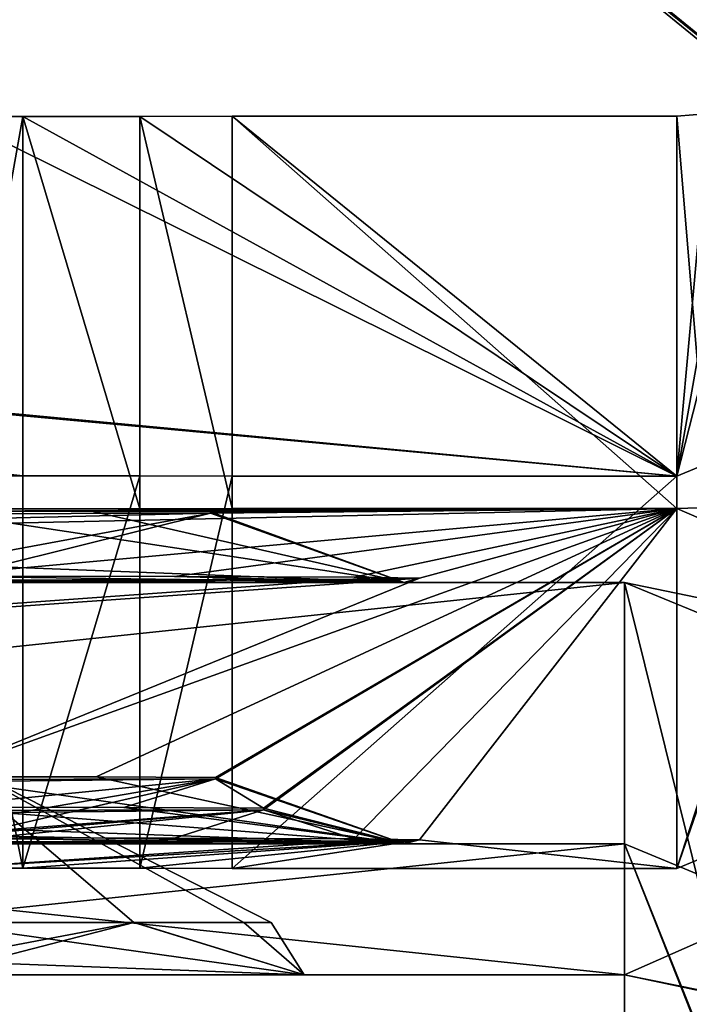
# Model space of a CAD drawing. Header units: millimetres. Extents: x -228 to 228, y -26 to 186.
# Tile 9 of 86: x -209.31 to -206.75, y -5.61 to -1.85. Entities that reach past the tile are written whole.
import ezdxf

# ---------------------------------------------------------------- set-up
doc = ezdxf.new("R2010")
doc.units = ezdxf.units.MM
doc.header["$LTSCALE"] = 52.148148
for name, color, linetype in [('201', 7, 'CONTINUOUS'), ('202', 7, 'CONTINUOUS'), ('204', 7, 'CONTINUOUS'), ('205', 7, 'CONTINUOUS'), ('208', 7, 'CONTINUOUS'), ('209', 7, 'CONTINUOUS'), ('210', 7, 'CONTINUOUS'), ('211', 7, 'CONTINUOUS'), ('227', 7, 'CONTINUOUS'), ('228', 7, 'CONTINUOUS'), ('230', 7, 'CONTINUOUS'), ('231', 7, 'CONTINUOUS'), ('233', 7, 'CONTINUOUS'), ('234', 7, 'CONTINUOUS'), ('235', 7, 'CONTINUOUS'), ('236', 7, 'CONTINUOUS'), ('237', 7, 'CONTINUOUS'), ('238', 7, 'CONTINUOUS'), ('386', 7, 'CONTINUOUS'), ('387', 7, 'CONTINUOUS'), ('391', 7, 'CONTINUOUS'), ('513', 7, 'CONTINUOUS'), ('514', 7, 'CONTINUOUS'), ('515', 7, 'CONTINUOUS'), ('524', 7, 'CONTINUOUS'), ('561', 7, 'CONTINUOUS'), ('563', 7, 'CONTINUOUS'), ('565', 7, 'CONTINUOUS'), ('567', 7, 'CONTINUOUS'), ('568', 7, 'CONTINUOUS'), ('570', 7, 'CONTINUOUS'), ('590', 7, 'CONTINUOUS'), ('685', 7, 'CONTINUOUS'), ('687', 7, 'CONTINUOUS')]:
    doc.layers.add(name, color=color, linetype=linetype)

msp = doc.modelspace()

# ---------------------------------------------------------------- linework, layer by layer
at = {"layer": '201', "linetype": 'Continuous'}
for points in [[(-207, -4, -19.16), (-207, -5.5, -19.16), (-206.6091, -5.5796, -19.1793), (-207, -4, -19.16)], [(-206.0057, -4.2062, -19.1798), (-207, -4, -19.16), (-206.6091, -5.5796, -19.1793), (-206.0057, -4.2062, -19.1798)]]:
    msp.add_3dface(points, dxfattribs=at)
at = {"layer": '202', "linetype": 'Continuous'}
for points in [[(-207, -5.5, -19.16), (-207, -4, -19.16), (-221.25, -4, -19.16), (-207, -5.5, -19.16)], [(-207, -5.5, -19.16), (-221.25, -4, -19.16), (-221.25, -5.5, -19.16), (-207, -5.5, -19.16)]]:
    msp.add_3dface(points, dxfattribs=at)
at = {"layer": '204', "linetype": 'Continuous'}
for points in [[(-221.25, -4, -88.84), (-207, -4, -88.84), (-221.25, -5.5, -88.84), (-221.25, -4, -88.84)], [(-221.25, -5.5, -88.84), (-207, -4, -88.84), (-207, -5.5, -88.84), (-221.25, -5.5, -88.84)]]:
    msp.add_3dface(points, dxfattribs=at)
at = {"layer": '205', "linetype": 'Continuous'}
for points in [[(-221.25, -4, -19.16), (-207, -4, -19.16), (-209.65, -4, -21.0743), (-221.25, -4, -19.16)], [(-207, -4, -88.84), (-221.25, -4, -88.84), (-218.6, -4, -86.9257), (-207, -4, -88.84)], [(-207, -4, -88.84), (-218.6, -4, -86.9257), (-209.65, -4, -86.9257), (-207, -4, -88.84)], [(-218.6, -4, -25.2457), (-209.65, -4, -25.2457), (-207.8424, -4, -83.7996), (-218.6, -4, -25.2457)], [(-209.65, -4, -82.7543), (-218.6, -4, -25.2457), (-207.8424, -4, -83.7996), (-209.65, -4, -82.7543)], [(-209.65, -4, -21.0743), (-207, -4, -19.16), (-207.8424, -4, -22.1196), (-209.65, -4, -21.0743)], [(-207.8436, -4, -24.2026), (-207, -4, -88.84), (-209.65, -4, -25.2457), (-207.8436, -4, -24.2026)], [(-209.65, -4, -25.2457), (-207, -4, -88.84), (-207.8424, -4, -83.7996), (-209.65, -4, -25.2457)], [(-207.8436, -4, -85.8826), (-207, -4, -88.84), (-209.65, -4, -86.9257), (-207.8436, -4, -85.8826)], [(-207.8424, -4, -22.1196), (-207, -4, -88.84), (-207.8436, -4, -24.2026), (-207.8424, -4, -22.1196)], [(-207.8424, -4, -83.7996), (-207, -4, -88.84), (-207.8436, -4, -85.8826), (-207.8424, -4, -83.7996)], [(-207, -4, -19.16), (-207, -4, -88.84), (-207.8424, -4, -22.1196), (-207, -4, -19.16)]]:
    msp.add_3dface(points, dxfattribs=at)
at = {"layer": '208', "linetype": 'Continuous'}
for points in [[(-207, -4, -19.16), (-206.0057, -4.2062, -19.1798), (-207, -4, -88.84), (-207, -4, -19.16)], [(-207, -4, -88.84), (-206.0057, -4.2062, -19.1798), (-205.2406, -4.7239, -88.7943), (-207, -4, -88.84)]]:
    msp.add_3dface(points, dxfattribs=at)
at = {"layer": '209', "linetype": 'Continuous'}
for points in [[(-207, -5.5, -88.84), (-207, -4, -88.84), (-205.2406, -4.7239, -88.7943), (-207, -5.5, -88.84)], [(-207, -5.5, -88.84), (-205.2406, -4.7239, -88.7943), (-206.5952, -5.5856, -88.8196), (-207, -5.5, -88.84)]]:
    msp.add_3dface(points, dxfattribs=at)
at = {"layer": '210', "linetype": 'Continuous'}
for points in [[(-206.6091, -5.5796, -19.1793), (-207, -5.5, -19.16), (-206.5952, -5.5856, -88.8196), (-206.6091, -5.5796, -19.1793)], [(-207, -5.5, -19.16), (-207, -5.5, -88.84), (-206.5952, -5.5856, -88.8196), (-207, -5.5, -19.16)]]:
    msp.add_3dface(points, dxfattribs=at)
at = {"layer": '211', "linetype": 'Continuous'}
for points in [[(-207, -5.5, -19.16), (-221.25, -5.5, -19.16), (-218.6, -5.5, -21.5146), (-207, -5.5, -19.16)], [(-221.25, -5.5, -88.84), (-207, -5.5, -88.84), (-209.65, -5.5, -86.4854), (-221.25, -5.5, -88.84)], [(-207, -5.5, -19.16), (-218.6, -5.5, -21.5146), (-209.65, -5.5, -21.5146), (-207, -5.5, -19.16)], [(-218.6, -5.5, -83.1946), (-207, -5.5, -19.16), (-208.2247, -5.5, -23.9821), (-218.6, -5.5, -83.1946)], [(-207, -5.5, -19.16), (-218.6, -5.5, -83.1946), (-209.65, -5.5, -83.1946), (-207, -5.5, -19.16)], [(-209.65, -5.5, -24.8054), (-218.6, -5.5, -83.1946), (-208.2247, -5.5, -23.9821), (-209.65, -5.5, -24.8054)], [(-207, -5.5, -19.16), (-209.65, -5.5, -21.5146), (-208.2247, -5.5, -22.3378), (-207, -5.5, -19.16)], [(-207, -5.5, -19.16), (-209.65, -5.5, -83.1946), (-208.2247, -5.5, -84.0178), (-207, -5.5, -19.16)], [(-209.65, -5.5, -86.4854), (-207, -5.5, -88.84), (-208.2247, -5.5, -85.6621), (-209.65, -5.5, -86.4854)], [(-207, -5.5, -88.84), (-207, -5.5, -19.16), (-208.2247, -5.5, -85.6621), (-207, -5.5, -88.84)], [(-208.2247, -5.5, -23.9821), (-207, -5.5, -19.16), (-208.2247, -5.5, -22.3378), (-208.2247, -5.5, -23.9821)], [(-208.2247, -5.5, -85.6621), (-207, -5.5, -19.16), (-208.2247, -5.5, -84.0178), (-208.2247, -5.5, -85.6621)]]:
    msp.add_3dface(points, dxfattribs=at)
at = {"layer": '227', "linetype": 'Continuous'}
for points in [[(-208.2247, -5.5, -22.3378), (-209.65, -5.5, -21.5146), (-208.8762, -5.2999, -22.1167), (-208.2247, -5.5, -22.3378)], [(-209.65, -5.5, -21.5146), (-209.65, -5.4464, -21.7146), (-208.8762, -5.2999, -22.1167), (-209.65, -5.5, -21.5146)], [(-209.65, -5.3, -24.459), (-208.2247, -5.5, -23.9821), (-208.874, -5.2999, -24.2017), (-209.65, -5.3, -24.459)], [(-209.65, -5.4464, -21.7146), (-209.65, -5.3, -21.861), (-208.8762, -5.2999, -22.1167), (-209.65, -5.4464, -21.7146)], [(-208.2247, -5.5, -23.9821), (-209.65, -5.3, -24.459), (-209.65, -5.4464, -24.6054), (-208.2247, -5.5, -23.9821)], [(-208.456, -5.3, -22.6484), (-208.2247, -5.5, -22.3378), (-208.8762, -5.2999, -22.1167), (-208.456, -5.3, -22.6484)], [(-208.874, -5.2999, -24.2017), (-208.2247, -5.5, -23.9821), (-208.4551, -5.3, -23.6696), (-208.874, -5.2999, -24.2017)], [(-208.351, -5.3, -23.158), (-208.2247, -5.5, -22.3378), (-208.456, -5.3, -22.6484), (-208.351, -5.3, -23.158)], [(-208.2247, -5.5, -23.9821), (-208.2247, -5.5, -22.3378), (-208.4551, -5.3, -23.6696), (-208.2247, -5.5, -23.9821)], [(-208.4551, -5.3, -23.6696), (-208.2247, -5.5, -22.3378), (-208.351, -5.3, -23.158), (-208.4551, -5.3, -23.6696)], [(-209.65, -5.5, -24.8054), (-208.2247, -5.5, -23.9821), (-209.65, -5.4464, -24.6054), (-209.65, -5.5, -24.8054)]]:
    msp.add_3dface(points, dxfattribs=at)
at = {"layer": '228', "linetype": 'Continuous'}
for points in [[(-208.8762, -5.2999, -22.1167), (-209.65, -5.3, -21.861), (-209.65, -4.6405, -22.647), (-208.8762, -5.2999, -22.1167)], [(-209.65, -5.3, -24.459), (-208.4551, -5.3, -23.6696), (-209.65, -4.6405, -23.673), (-209.65, -5.3, -24.459)], [(-208.4551, -5.3, -23.6696), (-208.351, -5.3, -23.158), (-209.65, -4.6405, -23.673), (-208.4551, -5.3, -23.6696)], [(-208.351, -5.3, -23.158), (-208.456, -5.3, -22.6484), (-209.65, -4.6405, -22.647), (-208.351, -5.3, -23.158)], [(-208.351, -5.3, -23.158), (-209.65, -4.6405, -22.647), (-209.65, -4.6405, -23.673), (-208.351, -5.3, -23.158)], [(-208.456, -5.3, -22.6484), (-208.8762, -5.2999, -22.1167), (-209.65, -4.6405, -22.647), (-208.456, -5.3, -22.6484)], [(-209.65, -5.3, -24.459), (-208.874, -5.2999, -24.2017), (-208.4551, -5.3, -23.6696), (-209.65, -5.3, -24.459)]]:
    msp.add_3dface(points, dxfattribs=at)
at = {"layer": '230', "linetype": 'Continuous'}
for points in [[(-208.2247, -5.5, -84.0178), (-209.65, -5.5, -83.1946), (-208.8762, -5.2999, -83.7967), (-208.2247, -5.5, -84.0178)], [(-209.65, -5.5, -83.1946), (-209.65, -5.4464, -83.3946), (-208.8762, -5.2999, -83.7967), (-209.65, -5.5, -83.1946)], [(-209.65, -5.3, -86.139), (-208.2247, -5.5, -85.6621), (-208.874, -5.2999, -85.8817), (-209.65, -5.3, -86.139)], [(-209.65, -5.4464, -83.3946), (-209.65, -5.3, -83.541), (-208.8762, -5.2999, -83.7967), (-209.65, -5.4464, -83.3946)], [(-208.2247, -5.5, -85.6621), (-209.65, -5.3, -86.139), (-209.65, -5.4464, -86.2854), (-208.2247, -5.5, -85.6621)], [(-208.456, -5.3, -84.3284), (-208.2247, -5.5, -84.0178), (-208.8762, -5.2999, -83.7967), (-208.456, -5.3, -84.3284)], [(-208.874, -5.2999, -85.8817), (-208.2247, -5.5, -85.6621), (-208.4551, -5.3, -85.3496), (-208.874, -5.2999, -85.8817)], [(-208.351, -5.3, -84.838), (-208.2247, -5.5, -84.0178), (-208.456, -5.3, -84.3284), (-208.351, -5.3, -84.838)], [(-208.2247, -5.5, -85.6621), (-208.2247, -5.5, -84.0178), (-208.4551, -5.3, -85.3496), (-208.2247, -5.5, -85.6621)], [(-208.4551, -5.3, -85.3496), (-208.2247, -5.5, -84.0178), (-208.351, -5.3, -84.838), (-208.4551, -5.3, -85.3496)], [(-209.65, -5.5, -86.4854), (-208.2247, -5.5, -85.6621), (-209.65, -5.4464, -86.2854), (-209.65, -5.5, -86.4854)]]:
    msp.add_3dface(points, dxfattribs=at)
at = {"layer": '231', "linetype": 'Continuous'}
for points in [[(-208.8762, -5.2999, -83.7967), (-209.65, -5.3, -83.541), (-209.65, -4.6405, -84.327), (-208.8762, -5.2999, -83.7967)], [(-209.65, -5.3, -86.139), (-208.4551, -5.3, -85.3496), (-209.65, -4.6405, -85.353), (-209.65, -5.3, -86.139)], [(-208.4551, -5.3, -85.3496), (-208.351, -5.3, -84.838), (-209.65, -4.6405, -85.353), (-208.4551, -5.3, -85.3496)], [(-208.351, -5.3, -84.838), (-208.456, -5.3, -84.3284), (-209.65, -4.6405, -84.327), (-208.351, -5.3, -84.838)], [(-209.65, -4.6405, -85.353), (-208.351, -5.3, -84.838), (-209.65, -4.6405, -84.327), (-209.65, -4.6405, -85.353)], [(-208.456, -5.3, -84.3284), (-208.8762, -5.2999, -83.7967), (-209.65, -4.6405, -84.327), (-208.456, -5.3, -84.3284)], [(-209.65, -5.3, -86.139), (-208.874, -5.2999, -85.8817), (-208.4551, -5.3, -85.3496), (-209.65, -5.3, -86.139)]]:
    msp.add_3dface(points, dxfattribs=at)
at = {"layer": '233', "linetype": 'Continuous'}
for points in [[(-209.3, -3.7195, -19.791), (-218.6, -3.7282, -21.9354), (-206.8, -3.7179, -19.391), (-209.3, -3.7195, -19.791)], [(-206.8, -3.7179, -19.391), (-218.6, -3.7282, -21.9354), (-209.65, -3.7282, -21.9354), (-206.8, -3.7179, -19.391)], [(-218.6, -3.9764, -83.0196), (-206.8, -3.7179, -19.391), (-208.5834, -3.7357, -23.7832), (-218.6, -3.9764, -83.0196)], [(-206.8, -3.7179, -19.391), (-218.6, -3.9764, -83.0196), (-209.65, -3.9764, -83.0196), (-206.8, -3.7179, -19.391)], [(-209.5679, -3.7195, -19.791), (-218.6, -3.7282, -21.9354), (-209.3, -3.7195, -19.791), (-209.5679, -3.7195, -19.791)], [(-209.0312, -3.7289, -22.1022), (-206.8, -3.7179, -19.391), (-209.65, -3.7282, -21.9354), (-209.0312, -3.7289, -22.1022)], [(-206.8, -3.7179, -19.391), (-207.7839, -3.984, -84.8984), (-209.65, -4.7431, -271.7538), (-206.8, -3.7179, -19.391)], [(-208.7199, -3.9774, -83.2685), (-206.8, -3.7179, -19.391), (-209.65, -3.9764, -83.0196), (-208.7199, -3.9774, -83.2685)], [(-209.0202, -4.7438, -271.9236), (-206.8, -3.7179, -19.391), (-209.65, -4.7431, -271.7538), (-209.0202, -4.7438, -271.9236)], [(-208.8528, -3.7191, -19.6854), (-209.3, -3.7195, -19.791), (-206.8, -3.7179, -19.391), (-208.8528, -3.7191, -19.6854)], [(-208.5825, -3.7307, -22.5528), (-206.8, -3.7179, -19.391), (-209.0312, -3.7289, -22.1022), (-208.5825, -3.7307, -22.5528)], [(-208.5635, -4.7456, -272.3822), (-206.8, -3.7179, -19.391), (-209.0202, -4.7438, -271.9236), (-208.5635, -4.7456, -272.3822)], [(-208.5, -3.7179, -19.391), (-208.8528, -3.7191, -19.6854), (-206.8, -3.7179, -19.391), (-208.5, -3.7179, -19.391)], [(-208.034, -3.9802, -83.9549), (-206.8, -3.7179, -19.391), (-208.7199, -3.9774, -83.2685), (-208.034, -3.9802, -83.9549)], [(-208.5834, -3.7357, -23.7832), (-206.8, -3.7179, -19.391), (-208.5825, -3.7307, -22.5528), (-208.5834, -3.7357, -23.7832)], [(-208.5643, -4.7507, -273.6346), (-206.8, -3.7179, -19.391), (-208.5635, -4.7456, -272.3822), (-208.5643, -4.7507, -273.6346)], [(-206.8, -3.7179, -19.391), (-208.5643, -4.7507, -273.6346), (-208.3801, -4.863, -301.2809), (-206.8, -3.7179, -19.391)], [(-208.3805, -4.869, -302.746), (-206.8, -3.7179, -19.391), (-208.3801, -4.863, -301.2809), (-208.3805, -4.869, -302.746)], [(-206.8, -3.7179, -19.391), (-208.3805, -4.869, -302.746), (-208.034, -4.9802, -330.1149), (-206.8, -3.7179, -19.391)], [(-207.7839, -3.984, -84.8984), (-206.8, -3.7179, -19.391), (-208.034, -3.9802, -83.9549), (-207.7839, -3.984, -84.8984)], [(-207.7839, -4.984, -331.0584), (-206.8, -3.7179, -19.391), (-208.034, -4.9802, -330.1149), (-207.7839, -4.984, -331.0584)], [(-206.8, -5.0942, -358.1882), (-206.8, -3.7179, -19.391), (-207.7839, -4.984, -331.0584), (-206.8, -5.0942, -358.1882)], [(-209.65, -3.7382, -24.399), (-218.6, -3.9764, -83.0196), (-208.5834, -3.7357, -23.7832), (-209.65, -3.7382, -24.399)], [(-207.7839, -3.984, -84.8984), (-208.0388, -3.9878, -85.837), (-218.6, -4.7431, -271.7538), (-207.7839, -3.984, -84.8984)], [(-209.65, -4.7431, -271.7538), (-207.7839, -3.984, -84.8984), (-218.6, -4.7431, -271.7538), (-209.65, -4.7431, -271.7538)], [(-208.0388, -3.9878, -85.837), (-209.65, -3.9916, -86.7669), (-218.6, -4.7431, -271.7538), (-208.0388, -3.9878, -85.837)], [(-208.5643, -4.7507, -273.6346), (-209.65, -4.7533, -274.2615), (-218.6, -4.86, -300.547), (-208.5643, -4.7507, -273.6346)], [(-209.65, -4.86, -300.547), (-208.5643, -4.7507, -273.6346), (-218.6, -4.86, -300.547), (-209.65, -4.86, -300.547)], [(-208.9145, -4.8608, -300.745), (-208.5643, -4.7507, -273.6346), (-209.65, -4.86, -300.547), (-208.9145, -4.8608, -300.745)], [(-208.3801, -4.863, -301.2809), (-208.5643, -4.7507, -273.6346), (-208.9145, -4.8608, -300.745), (-208.3801, -4.863, -301.2809)], [(-208.3805, -4.869, -302.746), (-209.65, -4.872, -303.4793), (-218.6, -4.9764, -329.1796), (-208.3805, -4.869, -302.746)], [(-209.65, -4.9764, -329.1796), (-208.3805, -4.869, -302.746), (-218.6, -4.9764, -329.1796), (-209.65, -4.9764, -329.1796)], [(-208.7199, -4.9774, -329.4285), (-208.3805, -4.869, -302.746), (-209.65, -4.9764, -329.1796), (-208.7199, -4.9774, -329.4285)], [(-208.034, -4.9802, -330.1149), (-208.3805, -4.869, -302.746), (-208.7199, -4.9774, -329.4285), (-208.034, -4.9802, -330.1149)], [(-209.65, -4.9916, -332.9269), (-209.6, -5.0926, -357.7882), (-208.0388, -4.9878, -331.997), (-209.65, -4.9916, -332.9269)], [(-209.6, -5.0926, -357.7882), (-209.3, -5.0926, -357.7882), (-207.7839, -4.984, -331.0584), (-209.6, -5.0926, -357.7882)], [(-208.0388, -4.9878, -331.997), (-209.6, -5.0926, -357.7882), (-207.7839, -4.984, -331.0584), (-208.0388, -4.9878, -331.997)], [(-209.3, -5.0926, -357.7882), (-208.8528, -5.093, -357.8938), (-207.7839, -4.984, -331.0584), (-209.3, -5.0926, -357.7882)], [(-208.8528, -5.093, -357.8938), (-208.5, -5.0942, -358.1882), (-207.7839, -4.984, -331.0584), (-208.8528, -5.093, -357.8938)], [(-208.5, -5.0942, -358.1882), (-206.8, -5.0942, -358.1882), (-207.7839, -4.984, -331.0584), (-208.5, -5.0942, -358.1882)]]:
    msp.add_3dface(points, dxfattribs=at)
at = {"layer": '234', "linetype": 'Continuous'}
for points in [[(-208.8528, -3.593, -357.8999), (-209.3, -5.0926, -357.7882), (-209.3, -3.5926, -357.7943), (-208.8528, -3.593, -357.8999)], [(-208.8528, -5.093, -357.8938), (-209.3, -5.0926, -357.7882), (-208.8528, -3.593, -357.8999), (-208.8528, -5.093, -357.8938)], [(-208.5, -3.5942, -358.1943), (-208.8528, -5.093, -357.8938), (-208.8528, -3.593, -357.8999), (-208.5, -3.5942, -358.1943)], [(-208.5, -5.0942, -358.1882), (-208.8528, -5.093, -357.8938), (-208.5, -3.5942, -358.1943), (-208.5, -5.0942, -358.1882)]]:
    msp.add_3dface(points, dxfattribs=at)
at = {"layer": '235', "linetype": 'Continuous'}
for points in [[(-205.1737, -4.4205, -358.191), (-206.8, -5.0942, -358.1882), (-206, -2.7942, -358.1976), (-205.1737, -4.4205, -358.191)], [(-206, -2.7942, -358.1976), (-206.8, -5.0942, -358.1882), (-206.2343, -3.3599, -358.1953), (-206, -2.7942, -358.1976)], [(-206.2343, -3.3599, -358.1953), (-206.8, -5.0942, -358.1882), (-206.8, -3.5942, -358.1943), (-206.2343, -3.3599, -358.1953)], [(-206.8, -5.0942, -358.1882), (-208.5, -5.0942, -358.1882), (-206.8, -3.5942, -358.1943), (-206.8, -5.0942, -358.1882)], [(-208.5, -5.0942, -358.1882), (-208.5, -3.5942, -358.1943), (-206.8, -3.5942, -358.1943), (-208.5, -5.0942, -358.1882)]]:
    msp.add_3dface(points, dxfattribs=at)
at = {"layer": '236', "linetype": 'Continuous'}
for points in [[(-206.8, -3.7179, -19.391), (-205.1737, -4.4205, -358.191), (-206.6748, -3.7145, -19.3911), (-206.8, -3.7179, -19.391)], [(-206.8, -3.7179, -19.391), (-206.8, -5.0942, -358.1882), (-205.1737, -4.4205, -358.191), (-206.8, -3.7179, -19.391)]]:
    msp.add_3dface(points, dxfattribs=at)
at = {"layer": '237', "linetype": 'Continuous'}
for points in [[(-208.5, -3.7179, -19.391), (-206.8, -3.7179, -19.391), (-208.5, -2.2179, -19.3971), (-208.5, -3.7179, -19.391)], [(-206.8, -3.7179, -19.391), (-206.8, -2.2179, -19.3971), (-208.5, -2.2179, -19.3971), (-206.8, -3.7179, -19.391)], [(-206.8, -2.2179, -19.3971), (-206.6748, -3.7145, -19.3911), (-206.675, -2.2081, -19.3972), (-206.8, -2.2179, -19.3971)], [(-206.8, -3.7179, -19.391), (-206.6748, -3.7145, -19.3911), (-206.8, -2.2179, -19.3971), (-206.8, -3.7179, -19.391)]]:
    msp.add_3dface(points, dxfattribs=at)
at = {"layer": '238', "linetype": 'Continuous'}
for points in [[(-206.2343, -3.3599, -358.1953), (-206.8, -3.5942, -358.1943), (-206.425, -2.1257, -19.688), (-206.2343, -3.3599, -358.1953)], [(-206.8, -3.5942, -358.1943), (-206.55, -2.178, -19.3973), (-206.425, -2.1257, -19.688), (-206.8, -3.5942, -358.1943)], [(-206.8, -3.5942, -358.1943), (-206.675, -2.2081, -19.3972), (-206.55, -2.178, -19.3973), (-206.8, -3.5942, -358.1943)], [(-206.8, -3.5942, -358.1943), (-206.8, -2.2179, -19.3971), (-206.675, -2.2081, -19.3972), (-206.8, -3.5942, -358.1943)]]:
    msp.add_3dface(points, dxfattribs=at)
at = {"layer": '386', "linetype": 'Continuous'}
for points in [[(-206.1842, -2.3399, -341.7865), (-206.2525, -2.2843, -341.7963), (-208.7, -0.2926, -342.3076), (-206.1842, -2.3399, -341.7865)], [(-208.7, -0.2926, -342.3076), (-206.2525, -2.2843, -341.7963), (-208.5864, -0.3837, -341.9537), (-208.7, -0.2926, -342.3076)], [(-208.7, -0.3089, -346.3076), (-206.1842, -2.3399, -341.7865), (-208.7, -0.2926, -342.3076), (-208.7, -0.3089, -346.3076)], [(-208.5864, -0.4028, -346.6607), (-206.1842, -2.3399, -341.7865), (-208.7, -0.3089, -346.3076), (-208.5864, -0.4028, -346.6607)], [(-206.2525, -2.2843, -341.7963), (-206.3221, -2.2276, -341.7998), (-208.5864, -0.3837, -341.9537), (-206.2525, -2.2843, -341.7963)], [(-208.5864, -0.3837, -341.9537), (-206.3221, -2.2276, -341.7998), (-208.3123, -0.6064, -341.8063), (-208.5864, -0.3837, -341.9537)], [(-208.3123, -0.6267, -346.8063), (-206.1842, -2.3399, -341.7865), (-208.5864, -0.4028, -346.6607), (-208.3123, -0.6267, -346.8063)], [(-206.3221, -2.2479, -346.7997), (-206.1842, -2.3399, -341.7865), (-208.3123, -0.6267, -346.8063), (-206.3221, -2.2479, -346.7997)]]:
    msp.add_3dface(points, dxfattribs=at)
at = {"layer": '387', "linetype": 'Continuous'}
for points in [[(-208.3123, -0.6064, -341.8063), (-206.3221, -2.2276, -341.7998), (-207.365, 0.5566, -341.8111), (-208.3123, -0.6064, -341.8063)], [(-207.365, 0.5566, -341.8111), (-206.3221, -2.2276, -341.7998), (-205.2369, -1.177, -341.804), (-207.365, 0.5566, -341.8111)]]:
    msp.add_3dface(points, dxfattribs=at)
at = {"layer": '391', "linetype": 'Continuous'}
for points in [[(-206.3221, -2.2479, -346.7997), (-208.3123, -0.6267, -346.8063), (-207.365, 0.5363, -346.811), (-206.3221, -2.2479, -346.7997)], [(-206.3221, -2.2479, -346.7997), (-207.365, 0.5363, -346.811), (-205.2369, -1.1973, -346.804), (-206.3221, -2.2479, -346.7997)]]:
    msp.add_3dface(points, dxfattribs=at)
at = {"layer": '513', "linetype": 'Continuous'}
for points in [[(-206.8, -3.5942, -358.1943), (-209.3, -3.5926, -357.7943), (-221.7, -2.2195, -19.7971), (-206.8, -3.5942, -358.1943)], [(-221.7, -2.2195, -19.7971), (-209.3, -3.5926, -357.7943), (-209.6, -3.5926, -357.7943), (-221.7, -2.2195, -19.7971)], [(-206.8, -3.5942, -358.1943), (-221.7, -2.2195, -19.7971), (-221.4, -2.2195, -19.7971), (-206.8, -3.5942, -358.1943)], [(-206.8, -3.5942, -358.1943), (-221.4, -2.2195, -19.7971), (-209.5679, -2.2195, -19.7971), (-206.8, -3.5942, -358.1943)], [(-209.3, -2.2195, -19.7971), (-206.8, -3.5942, -358.1943), (-209.5679, -2.2195, -19.7971), (-209.3, -2.2195, -19.7971)], [(-208.8528, -2.2191, -19.6915), (-206.8, -3.5942, -358.1943), (-209.3, -2.2195, -19.7971), (-208.8528, -2.2191, -19.6915)], [(-208.5, -2.2179, -19.3971), (-206.8, -3.5942, -358.1943), (-208.8528, -2.2191, -19.6915), (-208.5, -2.2179, -19.3971)], [(-206.8, -2.2179, -19.3971), (-206.8, -3.5942, -358.1943), (-208.5, -2.2179, -19.3971), (-206.8, -2.2179, -19.3971)], [(-208.8528, -3.593, -357.8999), (-209.3, -3.5926, -357.7943), (-206.8, -3.5942, -358.1943), (-208.8528, -3.593, -357.8999)], [(-208.5, -3.5942, -358.1943), (-208.8528, -3.593, -357.8999), (-206.8, -3.5942, -358.1943), (-208.5, -3.5942, -358.1943)]]:
    msp.add_3dface(points, dxfattribs=at)
at = {"layer": '514', "linetype": 'Continuous'}
for points in [[(-208.8528, -3.7191, -19.6854), (-208.8528, -2.2191, -19.6915), (-209.3, -2.2195, -19.7971), (-208.8528, -3.7191, -19.6854)], [(-209.3, -3.7195, -19.791), (-208.8528, -3.7191, -19.6854), (-209.3, -2.2195, -19.7971), (-209.3, -3.7195, -19.791)], [(-208.5, -3.7179, -19.391), (-208.5, -2.2179, -19.3971), (-208.8528, -2.2191, -19.6915), (-208.5, -3.7179, -19.391)], [(-208.8528, -3.7191, -19.6854), (-208.5, -3.7179, -19.391), (-208.8528, -2.2191, -19.6915), (-208.8528, -3.7191, -19.6854)]]:
    msp.add_3dface(points, dxfattribs=at)
at = {"layer": '515', "linetype": 'Continuous'}
for points in [[(-209.5679, -3.7195, -19.791), (-209.3, -3.7195, -19.791), (-209.3, -2.2195, -19.7971), (-209.5679, -3.7195, -19.791)], [(-209.5679, -3.7195, -19.791), (-209.3, -2.2195, -19.7971), (-209.5679, -2.2195, -19.7971), (-209.5679, -3.7195, -19.791)]]:
    msp.add_3dface(points, dxfattribs=at)
at = {"layer": '524', "linetype": 'Continuous'}
for points in [[(-209.3, -5.0926, -357.7882), (-209.6, -5.0926, -357.7882), (-209.6, -3.5926, -357.7943), (-209.3, -5.0926, -357.7882)], [(-209.3, -3.5926, -357.7943), (-209.3, -5.0926, -357.7882), (-209.6, -3.5926, -357.7943), (-209.3, -3.5926, -357.7943)]]:
    msp.add_3dface(points, dxfattribs=at)
at = {"layer": '561', "linetype": 'Continuous'}
for points in [[(-207.8424, -4, -22.1196), (-209.0312, -3.7289, -22.1022), (-209.65, -3.7282, -21.9354), (-207.8424, -4, -22.1196)], [(-207.8424, -4, -22.1196), (-209.65, -3.7282, -21.9354), (-209.65, -3.9304, -21.5258), (-207.8424, -4, -22.1196)], [(-207.8436, -4, -24.2026), (-209.65, -4, -25.2457), (-208.5834, -3.7357, -23.7832), (-207.8436, -4, -24.2026)], [(-208.5834, -3.7357, -23.7832), (-209.65, -4, -25.2457), (-209.65, -3.9331, -24.8026), (-208.5834, -3.7357, -23.7832)], [(-209.65, -3.7382, -24.399), (-208.5834, -3.7357, -23.7832), (-209.65, -3.9331, -24.8026), (-209.65, -3.7382, -24.399)], [(-207.8424, -4, -22.1196), (-208.5825, -3.7307, -22.5528), (-209.0312, -3.7289, -22.1022), (-207.8424, -4, -22.1196)], [(-207.8436, -4, -24.2026), (-208.5834, -3.7357, -23.7832), (-208.5825, -3.7307, -22.5528), (-207.8436, -4, -24.2026)], [(-207.8424, -4, -22.1196), (-207.8436, -4, -24.2026), (-208.5825, -3.7307, -22.5528), (-207.8424, -4, -22.1196)], [(-209.65, -4, -21.0743), (-207.8424, -4, -22.1196), (-209.65, -3.9304, -21.5258), (-209.65, -4, -21.0743)]]:
    msp.add_3dface(points, dxfattribs=at)
at = {"layer": '563', "linetype": 'Continuous'}
for points in [[(-207.8424, -4, -83.7996), (-208.7199, -3.9774, -83.2685), (-209.65, -3.9764, -83.0196), (-207.8424, -4, -83.7996)], [(-207.8424, -4, -83.7996), (-209.65, -3.9764, -83.0196), (-209.65, -3.9941, -82.8875), (-207.8424, -4, -83.7996)], [(-207.8436, -4, -85.8826), (-209.65, -4, -86.9257), (-208.0388, -3.9878, -85.837), (-207.8436, -4, -85.8826)], [(-208.0388, -3.9878, -85.837), (-209.65, -4, -86.9257), (-209.65, -3.9979, -86.8462), (-208.0388, -3.9878, -85.837)], [(-209.65, -3.9916, -86.7669), (-208.0388, -3.9878, -85.837), (-209.65, -3.9979, -86.8462), (-209.65, -3.9916, -86.7669)], [(-207.8424, -4, -83.7996), (-208.034, -3.9802, -83.9549), (-208.7199, -3.9774, -83.2685), (-207.8424, -4, -83.7996)], [(-207.8436, -4, -85.8826), (-208.0388, -3.9878, -85.837), (-207.7839, -3.984, -84.8984), (-207.8436, -4, -85.8826)], [(-207.8424, -4, -83.7996), (-207.8436, -4, -85.8826), (-208.034, -3.9802, -83.9549), (-207.8424, -4, -83.7996)], [(-207.8436, -4, -85.8826), (-207.7839, -3.984, -84.8984), (-208.034, -3.9802, -83.9549), (-207.8436, -4, -85.8826)], [(-209.65, -4, -82.7543), (-207.8424, -4, -83.7996), (-209.65, -3.9941, -82.8875), (-209.65, -4, -82.7543)]]:
    msp.add_3dface(points, dxfattribs=at)
at = {"layer": '565', "linetype": 'Continuous'}
for points in [[(-209.0202, -4.7438, -271.9236), (-209.65, -4.7431, -271.7538), (-207.8424, -5, -271.9596), (-209.0202, -4.7438, -271.9236)], [(-207.8424, -5, -271.9596), (-209.65, -4.7431, -271.7538), (-209.65, -4.9343, -271.3533), (-207.8424, -5, -271.9596)], [(-209.65, -4.7533, -274.2615), (-208.5643, -4.7507, -273.6346), (-209.65, -4.937, -274.6555), (-209.65, -4.7533, -274.2615)], [(-209.65, -4.937, -274.6555), (-208.5643, -4.7507, -273.6346), (-209.65, -5, -275.0857), (-209.65, -4.937, -274.6555)], [(-209.65, -5, -275.0857), (-208.5643, -4.7507, -273.6346), (-207.8436, -5, -274.0426), (-209.65, -5, -275.0857)], [(-208.5635, -4.7456, -272.3822), (-209.0202, -4.7438, -271.9236), (-207.8424, -5, -271.9596), (-208.5635, -4.7456, -272.3822)], [(-208.5643, -4.7507, -273.6346), (-208.5635, -4.7456, -272.3822), (-207.8436, -5, -274.0426), (-208.5643, -4.7507, -273.6346)], [(-207.8436, -5, -274.0426), (-208.5635, -4.7456, -272.3822), (-207.8424, -5, -271.9596), (-207.8436, -5, -274.0426)], [(-209.65, -5, -270.9143), (-207.8424, -5, -271.9596), (-209.65, -4.9343, -271.3533), (-209.65, -5, -270.9143)]]:
    msp.add_3dface(points, dxfattribs=at)
at = {"layer": '567', "linetype": 'Continuous'}
for points in [[(-207, -5, -269), (-209.65, -5, -270.9143), (-221.25, -5, -269), (-207, -5, -269)], [(-207, -5, -335), (-221.25, -5, -335), (-218.6, -5, -333.0857), (-207, -5, -335)], [(-209.65, -5, -275.0857), (-207.8424, -5, -300.9596), (-218.6, -5, -275.0857), (-209.65, -5, -275.0857)], [(-209.65, -5, -333.0857), (-207, -5, -335), (-218.6, -5, -333.0857), (-209.65, -5, -333.0857)], [(-207.8424, -5, -300.9596), (-209.65, -5, -299.9143), (-218.6, -5, -275.0857), (-207.8424, -5, -300.9596)], [(-209.65, -5, -304.0857), (-207.8424, -5, -329.9596), (-218.6, -5, -304.0857), (-209.65, -5, -304.0857)], [(-207.8424, -5, -329.9596), (-209.65, -5, -328.9143), (-218.6, -5, -304.0857), (-207.8424, -5, -329.9596)], [(-209.65, -5, -275.0857), (-207.8436, -5, -274.0426), (-207.8424, -5, -300.9596), (-209.65, -5, -275.0857)], [(-207.8424, -5, -271.9596), (-209.65, -5, -270.9143), (-207, -5, -269), (-207.8424, -5, -271.9596)], [(-207.8436, -5, -303.0426), (-207, -5, -335), (-209.65, -5, -304.0857), (-207.8436, -5, -303.0426)], [(-209.65, -5, -304.0857), (-207, -5, -335), (-207.8424, -5, -329.9596), (-209.65, -5, -304.0857)], [(-207.8436, -5, -332.0426), (-207, -5, -335), (-209.65, -5, -333.0857), (-207.8436, -5, -332.0426)], [(-207.8436, -5, -274.0426), (-207.8424, -5, -271.9596), (-207, -5, -335), (-207.8436, -5, -274.0426)], [(-207.8436, -5, -274.0426), (-207, -5, -335), (-207.8424, -5, -300.9596), (-207.8436, -5, -274.0426)], [(-207.8424, -5, -300.9596), (-207, -5, -335), (-207.8436, -5, -303.0426), (-207.8424, -5, -300.9596)], [(-207.8424, -5, -329.9596), (-207, -5, -335), (-207.8436, -5, -332.0426), (-207.8424, -5, -329.9596)], [(-207.8424, -5, -271.9596), (-207, -5, -269), (-207, -5, -335), (-207.8424, -5, -271.9596)]]:
    msp.add_3dface(points, dxfattribs=at)
at = {"layer": '568', "linetype": 'Continuous'}
for points in [[(-207, -5, -269), (-221.25, -5, -269), (-207, -6.5, -269), (-207, -5, -269)], [(-207, -6.5, -269), (-221.25, -5, -269), (-221.25, -6.5, -269), (-207, -6.5, -269)], [(-205.2322, -5.7322, -269), (-207, -5, -269), (-206, -7.5, -269), (-205.2322, -5.7322, -269)], [(-206, -7.5, -269), (-207, -5, -269), (-206.2929, -6.7929, -269), (-206, -7.5, -269)], [(-206.2929, -6.7929, -269), (-207, -5, -269), (-207, -6.5, -269), (-206.2929, -6.7929, -269)]]:
    msp.add_3dface(points, dxfattribs=at)
at = {"layer": '570', "linetype": 'Continuous'}
for points in [[(-221.25, -5, -335), (-207, -5, -335), (-221.25, -6.5, -335), (-221.25, -5, -335)], [(-221.25, -6.5, -335), (-207, -5, -335), (-207, -6.5, -335), (-221.25, -6.5, -335)], [(-207, -6.5, -335), (-207, -5, -335), (-205.2322, -5.7322, -335), (-207, -6.5, -335)]]:
    msp.add_3dface(points, dxfattribs=at)
at = {"layer": '590', "linetype": 'Continuous'}
for points in [[(-207, -5, -335), (-207, -5, -269), (-205.2322, -5.7322, -269), (-207, -5, -335)], [(-207, -5, -335), (-205.2322, -5.7322, -269), (-205.2322, -5.7322, -335), (-207, -5, -335)]]:
    msp.add_3dface(points, dxfattribs=at)
at = {"layer": '685', "linetype": 'Continuous'}
for points in [[(-208.9145, -4.8608, -300.745), (-209.65, -4.86, -300.547), (-207.8424, -5, -300.9596), (-208.9145, -4.8608, -300.745)], [(-207.8424, -5, -300.9596), (-209.65, -4.86, -300.547), (-209.65, -4.9646, -300.2383), (-207.8424, -5, -300.9596)], [(-209.65, -4.872, -303.4793), (-208.3805, -4.869, -302.746), (-209.65, -4.9676, -303.7758), (-209.65, -4.872, -303.4793)], [(-208.3805, -4.869, -302.746), (-207.8436, -5, -303.0426), (-209.65, -5, -304.0857), (-208.3805, -4.869, -302.746)], [(-208.3805, -4.869, -302.746), (-209.65, -5, -304.0857), (-209.65, -4.9676, -303.7758), (-208.3805, -4.869, -302.746)], [(-208.3801, -4.863, -301.2809), (-208.9145, -4.8608, -300.745), (-207.8424, -5, -300.9596), (-208.3801, -4.863, -301.2809)], [(-208.3805, -4.869, -302.746), (-208.3801, -4.863, -301.2809), (-207.8436, -5, -303.0426), (-208.3805, -4.869, -302.746)], [(-208.3801, -4.863, -301.2809), (-207.8424, -5, -300.9596), (-207.8436, -5, -303.0426), (-208.3801, -4.863, -301.2809)], [(-209.65, -5, -299.9143), (-207.8424, -5, -300.9596), (-209.65, -4.9646, -300.2383), (-209.65, -5, -299.9143)]]:
    msp.add_3dface(points, dxfattribs=at)
at = {"layer": '687', "linetype": 'Continuous'}
for points in [[(-208.7199, -4.9774, -329.4285), (-209.65, -4.9764, -329.1796), (-207.8424, -5, -329.9596), (-208.7199, -4.9774, -329.4285)], [(-207.8424, -5, -329.9596), (-209.65, -4.9764, -329.1796), (-209.65, -4.9941, -329.0475), (-207.8424, -5, -329.9596)], [(-209.65, -4.9916, -332.9269), (-208.0388, -4.9878, -331.997), (-209.65, -4.9979, -333.0062), (-209.65, -4.9916, -332.9269)], [(-208.0388, -4.9878, -331.997), (-207.8436, -5, -332.0426), (-209.65, -5, -333.0857), (-208.0388, -4.9878, -331.997)], [(-208.0388, -4.9878, -331.997), (-209.65, -5, -333.0857), (-209.65, -4.9979, -333.0062), (-208.0388, -4.9878, -331.997)], [(-209.65, -5, -328.9143), (-207.8424, -5, -329.9596), (-209.65, -4.9941, -329.0475), (-209.65, -5, -328.9143)], [(-208.034, -4.9802, -330.1149), (-208.7199, -4.9774, -329.4285), (-207.8424, -5, -329.9596), (-208.034, -4.9802, -330.1149)], [(-208.0388, -4.9878, -331.997), (-207.7839, -4.984, -331.0584), (-207.8436, -5, -332.0426), (-208.0388, -4.9878, -331.997)], [(-207.7839, -4.984, -331.0584), (-208.034, -4.9802, -330.1149), (-207.8436, -5, -332.0426), (-207.7839, -4.984, -331.0584)], [(-208.034, -4.9802, -330.1149), (-207.8424, -5, -329.9596), (-207.8436, -5, -332.0426), (-208.034, -4.9802, -330.1149)]]:
    msp.add_3dface(points, dxfattribs=at)

doc.saveas('drawing.dxf')
